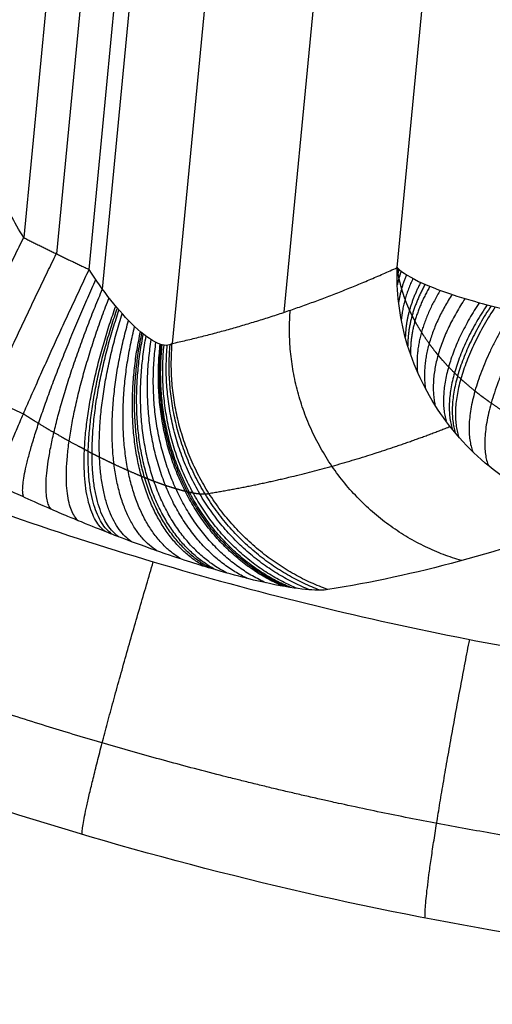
# Model space of a CAD drawing. Header units: millimetres. Extents: x -100 to 126, y -123 to 124.
# Tile 20 of 133: x 29.78 to 34.74, y -38.86 to -28.52. Entities that reach past the tile are written whole.
import ezdxf

# ---------------------------------------------------------------- set-up
doc = ezdxf.new("R2010")
doc.units = ezdxf.units.MM
doc.layers.add('Window garden_table', color=18, linetype='Continuous', true_color=0x000000)

msp = doc.modelspace()

# ---------------------------------------------------------------- linework, layer by layer
at = {"layer": 'Window garden_table'}
for p, q in [((37.382, 30.629, 68.384), (31.38, -31.924, 68.384)), ((30.651, -31.353, 69.161), (36.558, 30.207, 69.161)), ((38.472, 30.084, 62.923), (32.553, -31.597, 62.923)), ((30.51, -31.147, 69.18), (36.38, 30.032, 69.18)), ((36.012, 29.935, 69.194), (30.167, -30.983, 69.194)), ((35.643, 29.834, 69.208), (29.824, -30.813, 69.208)), ((33.74, -31.127, 57.461), (39.548, 29.397, 57.461))]:
    msp.add_line(p, q, dxfattribs=at)
at = {"layer": 'Window garden_table', "extrusion": (-0.19789, 0.018988, -0.98004)}
for centre, radius in [((-2.639, -28.899, -190.98), 58.073), ((-2.639, -28.899, -178.453), 56.119), ((-2.639, -28.899, -193.48), 55.573), ((-2.639, -28.899, -163.48), 52.246)]:
    msp.add_circle(centre, radius, dxfattribs=at)
at = {"layer": 'Window garden_table', "extrusion": (0.19789, -0.018988, 0.98004)}
msp.add_circle((2.639, -28.899, 160.956), 53.322, dxfattribs=at)
at = {"layer": 'Window garden_table', "extrusion": (0.097589, 0.173198, -0.98004)}
for centre, radius in [((-0.514, -28.347, -190.868), 58.073), ((-0.514, -28.347, -178.341), 56.119), ((-0.514, -28.347, -163.368), 52.246), ((-0.514, -28.347, -193.368), 55.573)]:
    msp.add_circle(centre, radius, dxfattribs=at)
at = {"layer": 'Window garden_table', "extrusion": (-0.097589, -0.173198, 0.98004)}
msp.add_circle((0.514, -28.347, 160.844), 53.322, dxfattribs=at)
at = {"layer": 'Window garden_table', "extrusion": (-0.214224, 0.001071, -0.976784)}
for centre, radius in [((0.134, -25.736, -167.417), 55.621), ((0.134, -25.736, -167.072), 55.275), ((0.134, -25.736, -167.762), 55.275), ((0.134, -25.736, -167.417), 54.93)]:
    msp.add_arc(centre, radius, 91.7422, 88.6637, dxfattribs=at)
at = {"layer": 'Window garden_table', "extrusion": (0.102725, 0.187991, -0.976784)}
for centre, radius in [((-0.532, -25.465, -164.286), 55.621), ((-0.532, -25.465, -163.941), 55.275), ((-0.532, -25.465, -164.632), 55.275), ((-0.532, -25.465, -164.286), 54.93)]:
    msp.add_arc(centre, radius, 91.7422, 88.6637, dxfattribs=at)
at = {"layer": 'Window garden_table', "extrusion": (0.19789, -0.018988, 0.98004)}
for centre, radius in [((2.639, -28.899, 160.643), 53.297), ((2.639, -28.899, 162.399), 52.707), ((2.639, -28.899, 191.371), 53.103)]:
    msp.add_arc(centre, radius, 90, 270, dxfattribs=at)
at = {"layer": 'Window garden_table', "extrusion": (-0.19789, 0.018988, -0.98004)}
for centre, radius in [((-2.639, -28.899, -166.317), 54.196), ((-2.639, -28.899, -164.83), 53.093), ((-2.639, -28.899, -190.589), 58.042)]:
    msp.add_arc(centre, radius, 270, 90, dxfattribs=at)
at = {"layer": 'Window garden_table', "extrusion": (0.097589, 0.173198, -0.98004)}
for centre, radius in [((-0.514, -28.347, -166.205), 54.196), ((-0.514, -28.347, -190.477), 58.042)]:
    msp.add_arc(centre, radius, 90, 270, dxfattribs=at)
at = {"layer": 'Window garden_table', "extrusion": (-0.097589, -0.173198, 0.98004)}
msp.add_arc((0.514, -28.347, 162.287), 52.707, 270, 90, dxfattribs=at)
at = {"layer": 'Window garden_table'}
for points, weights, knots in [([(77.595, -4.794, 49.518), (77.708, -3.616, 49.518), (77.762, -2.432, 49.521), (77.755, -0.065, 49.531), (77.693, 1.119, 49.539), (77.451, 3.474, 49.559), (77.272, 4.647, 49.571), (76.8, 6.969, 49.601), (76.506, 8.119, 49.618), (75.806, 10.385, 49.657), (75.401, 11.501, 49.679), (74.481, 13.689, 49.728), (73.966, 14.762, 49.754), (72.835, 16.852, 49.811), (72.217, 17.87, 49.842), (70.885, 19.841, 49.907), (70.169, 20.795, 49.942), (68.648, 22.63, 50.015), (67.842, 23.511, 50.053), (66.147, 25.19, 50.133), (65.258, 25.989, 50.174), (63.404, 27.498, 50.26), (62.44, 28.208, 50.304), (60.446, 29.531, 50.396), (59.417, 30.144, 50.443), (57.301, 31.269, 50.538), (56.215, 31.78, 50.587), (53.998, 32.695, 50.686), (52.867, 33.099, 50.737), (50.57, 33.796, 50.839), (49.404, 34.089, 50.89), (47.048, 34.561, 50.994), (45.858, 34.74, 51.046), (43.466, 34.981, 51.151), (42.264, 35.044, 51.203), (39.859, 35.053, 51.307), (38.657, 34.998, 51.359), (36.262, 34.774, 51.462), (35.07, 34.603, 51.513), (32.708, 34.147, 51.613), (31.538, 33.862, 51.663), (29.233, 33.178, 51.76), (28.097, 32.78, 51.808), (25.869, 31.876, 51.901), (24.778, 31.369, 51.946), (22.651, 30.252, 52.034), (21.615, 29.641, 52.076), (19.608, 28.321, 52.158), (18.638, 27.612, 52.198), (16.772, 26.103, 52.273), (15.877, 25.303, 52.308), (14.17, 23.618, 52.376), (13.358, 22.734, 52.407), (11.827, 20.89, 52.467), (11.107, 19.931, 52.494), (10.102, 18.442, 52.532), (9.779, 17.938, 52.544), (9.159, 16.914, 52.566), (8.862, 16.394, 52.577), (8.294, 15.34, 52.598), (8.023, 14.807, 52.607), (7.508, 13.726, 52.625), (7.264, 13.18, 52.634), (6.803, 12.076, 52.649), (6.587, 11.518, 52.656), (6.182, 10.392, 52.669), (5.994, 9.825, 52.675), (5.646, 8.68, 52.685), (5.486, 8.104, 52.69), (5.195, 6.944, 52.698), (5.065, 6.36, 52.701), (4.832, 5.187, 52.706), (4.731, 4.598, 52.708), (4.557, 3.415, 52.711), (4.485, 2.822, 52.712), (4.371, 1.631, 52.712), (4.329, 1.035, 52.711), (4.274, -0.16, 52.708), (4.262, -0.757, 52.706), (4.267, -1.953, 52.701), (4.284, -2.551, 52.698), (4.349, -3.745, 52.69), (4.396, -4.341, 52.685), (4.52, -5.531, 52.675), (4.597, -6.124, 52.669), (4.781, -7.306, 52.656), (4.887, -7.895, 52.649), (5.129, -9.066, 52.634), (5.265, -9.649, 52.625), (5.565, -10.808, 52.607), (5.729, -11.383, 52.598), (6.087, -12.526, 52.577), (6.28, -13.092, 52.566), (6.694, -14.216, 52.544), (6.915, -14.772, 52.532), (7.619, -16.425, 52.494), (8.143, -17.504, 52.467), (9.295, -19.605, 52.407), (9.924, -20.627, 52.376), (11.28, -22.606, 52.308), (12.007, -23.562, 52.273), (13.552, -25.398, 52.198), (14.369, -26.279, 52.158), (16.088, -27.956, 52.076), (16.989, -28.753, 52.034), (18.865, -30.254, 51.946), (19.84, -30.959, 51.901), (21.855, -32.271, 51.808), (22.895, -32.877, 51.76), (25.028, -33.987, 51.663), (26.122, -34.489, 51.613), (28.354, -35.386, 51.513), (29.492, -35.78, 51.462), (31.8, -36.456, 51.359), (32.971, -36.738, 51.307), (35.333, -37.187, 51.203), (36.526, -37.354, 51.151), (38.92, -37.572, 51.046), (40.122, -37.622, 50.994), (42.524, -37.607, 50.89), (43.725, -37.542, 50.839), (46.113, -37.294, 50.737), (47.3, -37.113, 50.686), (49.651, -36.635, 50.587), (50.814, -36.34, 50.538), (53.105, -35.638, 50.443), (54.232, -35.232, 50.396), (56.441, -34.312, 50.304), (57.523, -33.798, 50.26), (59.629, -32.67, 50.174), (60.654, -32.054, 50.133), (62.638, -30.728, 50.053), (63.597, -30.016, 50.015), (65.439, -28.505, 49.942), (66.322, -27.704, 49.907), (68.006, -26.022, 49.842), (68.806, -25.14, 49.811), (70.314, -23.303, 49.754), (71.023, -22.348, 49.728), (72.342, -20.375, 49.679), (72.953, -19.356, 49.657), (74.07, -17.264, 49.618), (74.577, -16.191, 49.601), (75.483, -14.001, 49.571), (75.882, -12.884, 49.559), (76.566, -10.617, 49.539), (76.853, -9.467, 49.531), (77.31, -7.145, 49.521), (77.482, -5.972, 49.518), (77.595, -4.794, 49.518)], [0.905089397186, 0.905089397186, 0.905052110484, 0.904903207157, 0.904791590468, 0.904494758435, 0.904309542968, 0.903866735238, 0.903609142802, 0.903023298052, 0.902695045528, 0.90197009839, 0.901573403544, 0.900714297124, 0.900251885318, 0.89926458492, 0.898739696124, 0.897631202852, 0.897047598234, 0.89582596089, 0.895187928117, 0.893862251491, 0.893174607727, 0.891755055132, 0.891023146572, 0.889520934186, 0.888750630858, 0.887178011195, 0.886375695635, 0.884745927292, 0.883918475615, 0.882245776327, 0.881400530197, 0.879700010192, 0.878844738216, 0.877132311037, 0.876275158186, 0.874567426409, 0.873716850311, 0.872030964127, 0.87119565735, 0.869549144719, 0.868737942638, 0.867148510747, 0.866370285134, 0.864855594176, 0.864119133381, 0.862696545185, 0.862010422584, 0.860696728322, 0.860069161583, 0.858880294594, 0.858318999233, 0.857269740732, 0.856781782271, 0.856109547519, 0.855895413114, 0.855487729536, 0.855294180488, 0.854928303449, 0.854755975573, 0.85443311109, 0.854282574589, 0.854003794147, 0.8538755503, 0.853641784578, 0.853536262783, 0.853348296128, 0.853265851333, 0.853124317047, 0.853065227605, 0.852970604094, 0.852935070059, 0.852887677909, 0.85287581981, 0.85287581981, 0.852887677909, 0.852935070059, 0.852970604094, 0.853065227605, 0.853124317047, 0.853265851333, 0.853348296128, 0.853536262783, 0.853641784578, 0.8538755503, 0.854003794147, 0.854282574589, 0.85443311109, 0.854755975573, 0.854928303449, 0.855294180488, 0.855487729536, 0.855895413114, 0.856109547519, 0.856781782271, 0.857269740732, 0.858318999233, 0.858880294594, 0.860069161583, 0.860696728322, 0.862010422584, 0.862696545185, 0.864119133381, 0.864855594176, 0.866370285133, 0.867148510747, 0.868737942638, 0.869549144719, 0.87119565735, 0.872030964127, 0.873716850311, 0.874567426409, 0.876275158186, 0.877132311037, 0.878844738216, 0.879700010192, 0.881400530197, 0.882245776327, 0.883918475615, 0.884745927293, 0.886375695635, 0.887178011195, 0.888750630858, 0.889520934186, 0.891023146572, 0.891755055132, 0.893174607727, 0.893862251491, 0.895187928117, 0.89582596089, 0.897047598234, 0.897631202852, 0.898739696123, 0.89926458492, 0.900251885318, 0.900714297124, 0.901573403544, 0.90197009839, 0.902695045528, 0.903023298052, 0.903609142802, 0.903866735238, 0.904309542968, 0.904494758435, 0.904791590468, 0.904903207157, 0.905052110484, 0.905089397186, 0.905089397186], [0, 0, 0, 0, 0.098175, 0.098175, 0.19635, 0.19635, 0.294524, 0.294524, 0.392699, 0.392699, 0.490874, 0.490874, 0.589049, 0.589049, 0.687223, 0.687223, 0.785398, 0.785398, 0.883573, 0.883573, 0.981748, 0.981748, 1.079922, 1.079922, 1.178097, 1.178097, 1.276272, 1.276272, 1.374447, 1.374447, 1.472622, 1.472622, 1.570796, 1.570796, 1.668971, 1.668971, 1.767146, 1.767146, 1.865321, 1.865321, 1.963495, 1.963495, 2.06167, 2.06167, 2.159845, 2.159845, 2.25802, 2.25802, 2.356194, 2.356194, 2.454369, 2.454369, 2.552544, 2.552544, 2.650719, 2.650719, 2.699806, 2.699806, 2.748894, 2.748894, 2.797981, 2.797981, 2.847068, 2.847068, 2.896156, 2.896156, 2.945243, 2.945243, 2.99433, 2.99433, 3.043418, 3.043418, 3.092505, 3.092505, 3.141593, 3.141593, 3.19068, 3.19068, 3.239767, 3.239767, 3.288855, 3.288855, 3.337942, 3.337942, 3.38703, 3.38703, 3.436117, 3.436117, 3.485204, 3.485204, 3.534292, 3.534292, 3.583379, 3.583379, 3.632467, 3.632467, 3.730641, 3.730641, 3.828816, 3.828816, 3.926991, 3.926991, 4.025166, 4.025166, 4.12334, 4.12334, 4.221515, 4.221515, 4.31969, 4.31969, 4.417865, 4.417865, 4.516039, 4.516039, 4.614214, 4.614214, 4.712389, 4.712389, 4.810564, 4.810564, 4.908739, 4.908739, 5.006913, 5.006913, 5.105088, 5.105088, 5.203263, 5.203263, 5.301438, 5.301438, 5.399612, 5.399612, 5.497787, 5.497787, 5.595962, 5.595962, 5.694137, 5.694137, 5.792311, 5.792311, 5.890486, 5.890486, 5.988661, 5.988661, 6.086836, 6.086836, 6.185011, 6.185011, 6.283185, 6.283185, 6.283185, 6.283185]), ([(35.667, -33.01, 55.952), (35.571, -32.979, 55.956), (35.479, -32.946, 55.965), (35.348, -32.893, 55.983), (35.306, -32.874, 55.991), (35.223, -32.837, 56.006), (35.183, -32.818, 56.015), (35.066, -32.759, 56.044), (34.992, -32.719, 56.066), (34.904, -32.667, 56.097), (34.887, -32.656, 56.103), (34.853, -32.635, 56.116), (34.837, -32.625, 56.123), (34.788, -32.593, 56.143), (34.756, -32.572, 56.157), (34.665, -32.509, 56.199), (34.608, -32.466, 56.229), (34.503, -32.381, 56.291), (34.453, -32.339, 56.324), (34.396, -32.285, 56.365), (34.384, -32.275, 56.374), (34.362, -32.254, 56.39), (34.351, -32.243, 56.399), (34.319, -32.211, 56.424), (34.299, -32.19, 56.441), (34.239, -32.128, 56.493), (34.203, -32.087, 56.528), (34.135, -32.005, 56.598), (34.104, -31.965, 56.634), (34.046, -31.885, 56.705), (34.02, -31.845, 56.741), (33.97, -31.766, 56.814), (33.947, -31.727, 56.851), (33.916, -31.669, 56.907), (33.906, -31.649, 56.926), (33.887, -31.611, 56.963), (33.878, -31.592, 56.982), (33.852, -31.534, 57.038), (33.837, -31.497, 57.076), (33.809, -31.422, 57.151), (33.797, -31.384, 57.189), (33.776, -31.31, 57.266), (33.767, -31.273, 57.304), (33.755, -31.218, 57.363), (33.751, -31.2, 57.382), (33.747, -31.172, 57.412), (33.745, -31.163, 57.421), (33.743, -31.149, 57.436), (33.743, -31.145, 57.441), (33.742, -31.139, 57.447), (33.742, -31.138, 57.449), (33.741, -31.136, 57.451), (33.741, -31.135, 57.452), (33.741, -31.131, 57.456), (33.74, -31.129, 57.458), (33.74, -31.127, 57.461)], [0.882480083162, 0.884708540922, 0.887283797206, 0.891535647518, 0.893017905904, 0.896092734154, 0.897685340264, 0.90260155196, 0.906063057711, 0.910539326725, 0.911442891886, 0.913259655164, 0.914170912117, 0.916910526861, 0.918744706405, 0.924250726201, 0.927925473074, 0.935196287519, 0.938792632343, 0.943195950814, 0.944072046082, 0.945814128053, 0.946680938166, 0.949255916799, 0.950940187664, 0.955889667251, 0.959051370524, 0.965072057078, 0.967931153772, 0.973325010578, 0.975859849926, 0.980585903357, 0.982777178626, 0.985792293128, 0.986752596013, 0.988570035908, 0.989428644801, 0.991854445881, 0.99327168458, 0.995706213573, 0.996723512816, 0.998355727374, 0.998970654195, 0.999587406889, 0.999742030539, 0.999896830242, 0.999935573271, 0.99997430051, 0.999983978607, 0.999992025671, 0.999993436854, 0.999995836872, 0.999996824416, 0.999999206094, 1, 1], [0, 0, 0, 0, 0.230954, 0.230954, 0.34643, 0.34643, 0.461907, 0.461907, 0.692861, 0.692861, 0.750599, 0.750599, 0.808338, 0.808338, 0.923815, 0.923815, 1.154768, 1.154768, 1.385722, 1.385722, 1.44346, 1.44346, 1.501199, 1.501199, 1.616675, 1.616675, 1.847629, 1.847629, 2.078583, 2.078583, 2.309536, 2.309536, 2.54049, 2.54049, 2.655967, 2.655967, 2.771444, 2.771444, 3.002397, 3.002397, 3.233351, 3.233351, 3.464304, 3.464304, 3.579781, 3.579781, 3.63752, 3.63752, 3.666389, 3.666389, 3.673606, 3.673606, 3.680823, 3.680823, 3.695258, 3.695258, 3.695258, 3.695258]), ([(29.821, -32.663, 69.844), (29.874, -32.697, 69.849), (29.927, -32.73, 69.852), (30.034, -32.795, 69.852), (30.087, -32.827, 69.85), (30.194, -32.889, 69.841), (30.247, -32.919, 69.834), (30.354, -32.978, 69.815), (30.408, -33.007, 69.803), (30.474, -33.042, 69.784), (30.488, -33.049, 69.78), (30.514, -33.063, 69.772), (30.527, -33.07, 69.768), (30.567, -33.09, 69.755), (30.593, -33.104, 69.746), (30.671, -33.142, 69.717), (30.721, -33.167, 69.695), (30.821, -33.214, 69.647), (30.87, -33.236, 69.62), (30.965, -33.278, 69.563), (31.012, -33.298, 69.531), (31.069, -33.322, 69.489), (31.08, -33.326, 69.481), (31.103, -33.335, 69.464), (31.114, -33.34, 69.455), (31.147, -33.353, 69.428), (31.168, -33.361, 69.41), (31.232, -33.385, 69.353), (31.272, -33.4, 69.314), (31.348, -33.426, 69.232), (31.385, -33.437, 69.19), (31.454, -33.458, 69.101), (31.486, -33.467, 69.055), (31.524, -33.476, 68.995), (31.532, -33.478, 68.983), (31.546, -33.481, 68.959), (31.553, -33.483, 68.947), (31.575, -33.487, 68.91), (31.588, -33.49, 68.886), (31.626, -33.497, 68.811), (31.65, -33.5, 68.761), (31.691, -33.504, 68.658), (31.709, -33.505, 68.606), (31.741, -33.503, 68.5), (31.755, -33.501, 68.447), (31.766, -33.498, 68.393)], [0.871457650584, 0.873048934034, 0.874568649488, 0.87746954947, 0.878850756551, 0.881477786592, 0.882723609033, 0.885081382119, 0.886193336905, 0.887499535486, 0.887756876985, 0.888261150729, 0.888508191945, 0.889234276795, 0.889698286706, 0.8910319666, 0.89184335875, 0.893318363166, 0.893981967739, 0.895166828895, 0.895688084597, 0.896252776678, 0.896361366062, 0.896569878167, 0.896669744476, 0.896954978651, 0.897126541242, 0.897588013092, 0.89782479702, 0.898167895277, 0.898274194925, 0.898364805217, 0.898349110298, 0.898257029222, 0.898234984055, 0.898183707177, 0.898154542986, 0.898056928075, 0.897978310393, 0.897704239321, 0.897470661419, 0.896912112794, 0.896587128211, 0.895853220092, 0.895444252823, 0.894995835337], [0, 0, 0, 0, 0.311507, 0.311507, 0.623013, 0.623013, 0.93452, 0.93452, 1.246027, 1.246027, 1.323904, 1.323904, 1.40178, 1.40178, 1.557534, 1.557534, 1.86904, 1.86904, 2.180547, 2.180547, 2.492054, 2.492054, 2.569931, 2.569931, 2.647807, 2.647807, 2.803561, 2.803561, 3.115067, 3.115067, 3.426574, 3.426574, 3.738081, 3.738081, 3.815958, 3.815958, 3.893834, 3.893834, 4.049588, 4.049588, 4.361094, 4.361094, 4.672601, 4.672601, 4.984108, 4.984108, 4.984108, 4.984108]), ([(31.766, -33.498, 68.393), (32.197, -33.427, 66.441), (32.628, -33.332, 64.507), (33.471, -33.096, 60.745), (33.885, -32.957, 58.915), (34.295, -32.796, 57.111)], [0.894995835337, 0.891775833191, 0.888449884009, 0.881709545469, 0.878303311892, 0.874793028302], [1.749035, 1.749035, 1.749035, 1.749035, 1.8181486, 1.8181486, 1.884636, 1.884636, 1.884636, 1.884636])]:
    msp.add_rational_spline(points, weights, degree=3, knots=knots, dxfattribs=at)
for points, knots in [([(78.738, -4.904, 50.967), (78.681, -5.502, 50.967), (78.612, -6.07, 50.967), (78.448, -7.209, 50.97), (78.357, -7.747, 50.972), (78.064, -9.29, 50.98), (77.847, -10.205, 50.986), (77.399, -11.859, 51.001), (77.169, -12.598, 51.009), (76.708, -13.954, 51.026), (76.475, -14.575, 51.035), (75.779, -16.31, 51.062), (75.313, -17.308, 51.081), (74.388, -19.118, 51.119), (73.928, -19.929, 51.138), (73.011, -21.429, 51.178), (72.555, -22.117, 51.198), (71.647, -23.401, 51.238), (71.195, -23.997, 51.258), (69.845, -25.681, 51.319), (68.951, -26.665, 51.36), (67.177, -28.446, 51.441), (66.295, -29.243, 51.483), (64.54, -30.695, 51.565), (63.667, -31.352, 51.607), (61.929, -32.551, 51.69), (61.064, -33.094, 51.731), (59.342, -34.087, 51.815), (58.484, -34.536, 51.856), (55.918, -35.762, 51.982), (54.219, -36.417, 52.066), (50.843, -37.464, 52.234), (49.166, -37.856, 52.318), (45.834, -38.41, 52.486), (44.179, -38.572, 52.571), (40.889, -38.682, 52.739), (39.253, -38.63, 52.824), (36, -38.319, 52.993), (34.382, -38.059, 53.078), (31.168, -37.324, 53.247), (29.571, -36.85, 53.332), (26.399, -35.67, 53.502), (24.823, -34.964, 53.587), (21.7, -33.288, 53.757), (20.152, -32.318, 53.842), (17.86, -30.619, 53.969), (17.102, -30.013, 54.012), (15.597, -28.705, 54.096), (14.849, -28.004, 54.139), (13.369, -26.489, 54.223), (12.635, -25.675, 54.265), (11.187, -23.906, 54.349), (10.471, -22.952, 54.391), (9.064, -20.851, 54.475), (8.373, -19.706, 54.517), (7.366, -17.78, 54.579), (7.035, -17.103, 54.599), (6.388, -15.657, 54.64), (6.072, -14.889, 54.66), (5.459, -13.228, 54.701), (5.162, -12.336, 54.72), (4.603, -10.367, 54.759), (4.339, -9.291, 54.779), (3.992, -7.442, 54.806), (3.884, -6.785, 54.815), (3.697, -5.364, 54.832), (3.616, -4.596, 54.84), (3.5, -2.905, 54.854), (3.466, -1.973, 54.861), (3.477, -0.446, 54.868), (3.491, 0.084, 54.87), (3.547, 1.187, 54.872), (3.587, 1.735, 54.873), (3.642, 2.306, 54.873)], [0, 0, 0, 0, 0.0004637, 0.0004637, 0.0009275, 0.0009275, 0.001855, 0.001855, 0.0027825, 0.0027825, 0.00371, 0.00371, 0.005565, 0.005565, 0.00742, 0.00742, 0.009275, 0.009275, 0.0111299, 0.0111299, 0.0148399, 0.0148399, 0.0185499, 0.0185499, 0.0222599, 0.0222599, 0.0259699, 0.0259699, 0.0296799, 0.0296799, 0.0371047, 0.0371047, 0.0445295, 0.0445295, 0.0519403, 0.0519403, 0.0593512, 0.0593512, 0.0667677, 0.0667677, 0.0741842, 0.0741842, 0.0816112, 0.0816112, 0.0890383, 0.0890383, 0.0927439, 0.0927439, 0.0964496, 0.0964496, 0.1001553, 0.1001553, 0.1038609, 0.1038609, 0.1075735, 0.1075735, 0.1094297, 0.1094297, 0.111286, 0.111286, 0.1131423, 0.1131423, 0.1149985, 0.1149985, 0.1159267, 0.1159267, 0.1168548, 0.1168548, 0.1177829, 0.1177829, 0.118247, 0.118247, 0.1187111, 0.1187111, 0.1187111, 0.1187111]), ([(29.824, -30.813, 69.208), (29.728, -30.654, 69.212), (29.639, -30.49, 69.198), (29.474, -30.161, 69.143), (29.398, -29.996, 69.101), (29.266, -29.691, 68.996), (29.196, -29.519, 68.924), (29.077, -29.195, 68.735), (29.027, -29.044, 68.617), (29, -28.939, 68.488)], [0, 0, 0, 0, 0.00059578, 0.00059578, 0.001192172, 0.001192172, 0.001714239, 0.001714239, 0.002231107, 0.002231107, 0.002231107, 0.002231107]), ([(31.38, -31.924, 68.384), (31.317, -31.982, 68.656), (31.165, -31.914, 68.867), (30.904, -31.668, 69.064), (30.819, -31.572, 69.108), (30.656, -31.365, 69.164), (30.579, -31.254, 69.177), (30.51, -31.147, 69.18)], [0, 0, 0, 0, 0.000824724, 0.000824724, 0.001204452, 0.001204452, 0.001586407, 0.001586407, 0.001586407, 0.001586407]), ([(35.507, -33.665, 57.146), (35.261, -33.579, 57.113), (35.014, -33.45, 57.092), (34.561, -33.109, 57.084), (34.357, -32.896, 57.097), (34.031, -32.42, 57.157), (33.91, -32.158, 57.204), (33.76, -31.633, 57.32), (33.732, -31.371, 57.389), (33.74, -31.127, 57.461)], [0, 0, 0, 0, 0.000832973, 0.000832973, 0.001666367, 0.001666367, 0.002499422, 0.002499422, 0.003332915, 0.003332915, 0.003332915, 0.003332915]), ([(33.74, -31.127, 57.461), (33.839, -31.231, 56.939), (34.107, -31.353, 56.451), (34.715, -31.529, 55.907), (34.95, -31.586, 55.758), (35.469, -31.692, 55.546), (35.749, -31.74, 55.483), (36.038, -31.78, 55.472)], [-0.003332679, -0.003332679, -0.003332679, -0.003332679, -0.001667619, -0.001667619, -0.000834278, -0.000834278, 0, 0, 0, 0]), ([(33.013, -34.508, 68.611), (32.966, -34.516, 68.806), (32.902, -34.517, 69.004), (32.723, -34.503, 69.41), (32.61, -34.487, 69.619), (32.383, -34.442, 69.943), (32.297, -34.423, 70.053), (32.097, -34.374, 70.28), (31.983, -34.343, 70.396), (31.773, -34.282, 70.578), (31.696, -34.259, 70.64), (31.522, -34.204, 70.769), (31.425, -34.172, 70.835), (31.25, -34.112, 70.941), (31.186, -34.089, 70.977), (31.041, -34.037, 71.054), (30.96, -34.008, 71.093), (30.809, -33.95, 71.16), (30.754, -33.929, 71.183), (30.62, -33.876, 71.233), (30.549, -33.848, 71.26), (30.398, -33.786, 71.305), (30.365, -33.772, 71.315), (30.279, -33.736, 71.338), (30.222, -33.712, 71.353), (29.972, -33.604, 71.407), (29.88, -33.562, 71.418), (29.683, -33.473, 71.443), (29.608, -33.438, 71.448), (29.536, -33.404, 71.451)], [-0.004963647, -0.004963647, -0.004963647, -0.004963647, -0.003723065, -0.003723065, -0.00248211, -0.00248211, -0.001861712, -0.001861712, -0.001241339, -0.001241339, -0.00093112, -0.00093112, -0.000620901, -0.000620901, -0.000465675, -0.000465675, -0.00031045, -0.00031045, -0.000232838, -0.000232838, -0.000155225, -0.000155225, -0.000135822, -0.000135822, -0.000116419, -0.000116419, -0.000077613, -0.000077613, 0, 0, 0, 0])]:
    msp.add_open_spline(points, degree=3, knots=knots, dxfattribs=at)
at = {"layer": 'Window garden_table', "extrusion": (0.03897, -0.003739, 0.999233)}
msp.add_rational_spline([(6.508, 2.027, 51.746), (3.224, -32.198, 51.746), (37.882, -35.523, 50.382), (72.539, -38.849, 49.018), (75.823, -4.624, 49.018)], [1, 0.707106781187, 1, 0.707106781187, 1], degree=2, knots=[108.739017, 108.739017, 108.739017, 163.108526, 163.108526, 217.478034, 217.478034, 217.478034], dxfattribs=at)
at = {"layer": 'Window garden_table', "extrusion": (0.893532, -0.447512, -0.036522)}
msp.add_rational_spline([(28.799, -33.046, 71.49), (28.813, -32.835, 69.24), (29.824, -30.813, 69.208)], [1, 0.741743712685, 1], degree=2, dxfattribs=at)
at = {"layer": 'Window garden_table', "extrusion": (-0.03897, 0.003739, -0.999233)}
msp.add_rational_spline([(29.824, -30.813, 69.208), (30.165, -30.984, 69.194), (30.51, -31.147, 69.18)], [0.890917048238, 0.893073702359, 0.895354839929], degree=2, dxfattribs=at)
at = {"layer": 'Window garden_table', "extrusion": (0.898585, -0.437264, -0.036681)}
msp.add_rational_spline([(29.166, -33.227, 71.471), (29.18, -33.012, 69.225), (30.166, -30.982, 69.194)], [1, 0.742328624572, 1], degree=2, dxfattribs=at)
at = {"layer": 'Window garden_table', "extrusion": (0.90352, -0.42696, -0.036835)}
msp.add_rational_spline([(29.536, -33.404, 71.451), (29.549, -33.184, 69.21), (30.51, -31.147, 69.18)], [1, 0.742915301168, 1], degree=2, dxfattribs=at)
at = {"layer": 'Window garden_table', "extrusion": (0.974547, -0.093511, 0.203751)}
msp.add_rational_spline([(31.38, -31.924, 68.384), (32.566, -31.662, 62.833), (33.74, -31.127, 57.461)], [0.937315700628, 0.918290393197, 0.90358638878], degree=2, dxfattribs=at)
at = {"layer": 'Window garden_table', "extrusion": (-0.094862, 0.676696, 0.730126)}
msp.add_rational_spline([(33.745, -31.131, 57.438), (33.742, -31.14, 57.446), (33.739, -31.149, 57.454)], [1, 0.999980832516, 1], degree=2, dxfattribs=at)
at = {"layer": 'Window garden_table', "extrusion": (-0.101691, 0.677295, 0.72865)}
msp.add_rational_spline([(33.749, -31.136, 57.415), (33.744, -31.154, 57.431), (33.739, -31.172, 57.447)], [1, 0.999922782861, 1], degree=2, dxfattribs=at)
at = {"layer": 'Window garden_table', "extrusion": (-0.115324, 0.678391, 0.725593)}
msp.add_rational_spline([(33.759, -31.145, 57.369), (33.748, -31.181, 57.402), (33.739, -31.218, 57.434)], [1, 0.999690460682, 1], degree=2, dxfattribs=at)
at = {"layer": 'Window garden_table', "extrusion": (-0.09146, 0.676386, 0.730847)}
msp.add_rational_spline([(33.742, -31.129, 57.449), (33.741, -31.133, 57.453), (33.74, -31.138, 57.457)], [1, 0.999995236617, 1], degree=2, dxfattribs=at)
at = {"layer": 'Window garden_table', "extrusion": (-0.093153, 0.676541, 0.73049)}
msp.add_rational_spline([(33.743, -31.13, 57.444), (33.741, -31.137, 57.45), (33.74, -31.144, 57.456)], [1, 0.999989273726, 1], degree=2, dxfattribs=at)
at = {"layer": 'Window garden_table', "extrusion": (-0.142504, 0.680185, 0.719056)}
msp.add_rational_spline([(33.782, -31.164, 57.279), (33.756, -31.236, 57.343), (33.741, -31.309, 57.408)], [1, 0.998763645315, 1], degree=2, dxfattribs=at)
at = {"layer": 'Window garden_table', "extrusion": (-0.196699, 0.682173, 0.704237)}
msp.add_rational_spline([(33.837, -31.203, 57.101), (33.777, -31.347, 57.225), (33.755, -31.492, 57.359)], [1, 0.995079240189, 1], degree=2, dxfattribs=at)
at = {"layer": 'Window garden_table', "extrusion": (-0.905061, 0.410118, 0.11255)}
msp.add_rational_spline([(29.825, -33.537, 71.425), (29.685, -33.251, 69.257), (30.58, -31.253, 69.174)], [1, 0.752038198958, 1], degree=2, dxfattribs=at)
at = {"layer": 'Window garden_table', "extrusion": (-0.250997, 0.68199, 0.686943)}
msp.add_rational_spline([(33.905, -31.242, 56.928), (33.802, -31.459, 57.106), (33.783, -31.675, 57.313)], [1, 0.988977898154, 1], degree=2, dxfattribs=at)
at = {"layer": 'Window garden_table', "extrusion": (-0.305778, 0.679508, 0.666909)}
msp.add_rational_spline([(33.987, -31.283, 56.759), (33.832, -31.575, 56.986), (33.825, -31.858, 57.271)], [1, 0.980474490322, 1], degree=2, dxfattribs=at)
at = {"layer": 'Window garden_table', "extrusion": (-0.333469, 0.677339, 0.655752)}
msp.add_rational_spline([(34.033, -31.303, 56.676), (33.85, -31.634, 56.925), (33.851, -31.949, 57.251)], [1, 0.975322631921, 1], degree=2, dxfattribs=at)
at = {"layer": 'Window garden_table', "extrusion": (-0.901065, 0.390558, 0.188536)}
msp.add_rational_spline([(30.111, -33.664, 71.377), (29.825, -33.317, 69.289), (30.65, -31.352, 69.161)], [1, 0.760328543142, 1], degree=2, dxfattribs=at)
at = {"layer": 'Window garden_table', "extrusion": (-0.361401, 0.674502, 0.643767)}
msp.add_rational_spline([(34.083, -31.324, 56.595), (33.869, -31.695, 56.863), (33.881, -32.04, 57.231)], [1, 0.969574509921, 1], degree=2, dxfattribs=at)
at = {"layer": 'Window garden_table', "extrusion": (-0.417556, 0.666734, 0.617344)}
msp.add_rational_spline([(34.192, -31.366, 56.437), (33.914, -31.819, 56.738), (33.952, -32.22, 57.196)], [1, 0.956445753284, 1], degree=2, dxfattribs=at)
at = {"layer": 'Window garden_table', "extrusion": (-0.474234, 0.655891, 0.58729)}
msp.add_rational_spline([(34.315, -31.409, 56.287), (33.968, -31.948, 56.609), (34.036, -32.397, 57.165)], [1, 0.94125616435, 1], degree=2, dxfattribs=at)
at = {"layer": 'Window garden_table', "extrusion": (-0.891195, 0.3683, 0.264813)}
msp.add_rational_spline([(30.395, -33.785, 71.306), (29.966, -33.384, 69.304), (30.719, -31.445, 69.142)], [1, 0.767804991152, 1], degree=2, dxfattribs=at)
at = {"layer": 'Window garden_table', "extrusion": (-0.531688, 0.641495, 0.552985)}
msp.add_rational_spline([(34.451, -31.452, 56.145), (34.034, -32.084, 56.478), (34.136, -32.569, 57.139)], [1, 0.924123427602, 1], degree=2, dxfattribs=at)
at = {"layer": 'Window garden_table', "extrusion": (-0.590106, 0.622876, 0.513615)}
msp.add_rational_spline([(34.602, -31.495, 56.012), (34.115, -32.228, 56.341), (34.252, -32.738, 57.117)], [1, 0.905180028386, 1], degree=2, dxfattribs=at)
at = {"layer": 'Window garden_table', "extrusion": (-0.61971, 0.611706, 0.491707)}
msp.add_rational_spline([(34.683, -31.517, 55.949), (34.163, -32.303, 56.272), (34.316, -32.821, 57.109)], [1, 0.895078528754, 1], degree=2, dxfattribs=at)
at = {"layer": 'Window garden_table', "extrusion": (-0.634595, 0.605602, 0.480141)}
msp.add_rational_spline([(34.725, -31.528, 55.919), (34.189, -32.342, 56.236), (34.349, -32.862, 57.105)], [1, 0.889886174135, 1], degree=2, dxfattribs=at)
at = {"layer": 'Window garden_table', "extrusion": (-0.874997, 0.343328, 0.341331)}
msp.add_rational_spline([(30.678, -33.899, 71.211), (30.109, -33.449, 69.302), (30.789, -31.532, 69.116)], [1, 0.774476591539, 1], degree=2, dxfattribs=at)
at = {"layer": 'Window garden_table', "extrusion": (-0.869895, 0.336659, 0.360476)}
msp.add_rational_spline([(30.748, -33.926, 71.184), (30.145, -33.465, 69.299), (30.806, -31.553, 69.109)], [1, 0.776018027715, 1], degree=2, dxfattribs=at)
at = {"layer": 'Window garden_table', "extrusion": (-0.864387, 0.329858, 0.379512)}
msp.add_rational_spline([(30.817, -33.953, 71.156), (30.181, -33.48, 69.295), (30.823, -31.573, 69.101)], [1, 0.777500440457, 1], degree=2, dxfattribs=at)
at = {"layer": 'Window garden_table', "extrusion": (-0.85216, 0.315895, 0.417174)}
msp.add_rational_spline([(30.954, -34.005, 71.095), (30.251, -33.511, 69.284), (30.857, -31.612, 69.084)], [1, 0.780285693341, 1], degree=2, dxfattribs=at)
at = {"layer": 'Window garden_table', "extrusion": (-0.210757, -0.072342, 0.974858)}
msp.add_rational_spline([(34.414, -34.204, 62.816), (32.459, -33.632, 62.436), (32.618, -31.575, 62.623)], [1, 0.77002888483, 1], degree=2, dxfattribs=at)
at = {"layer": 'Window garden_table', "extrusion": (-0.649461, 0.599158, 0.468199)}
msp.add_rational_spline([(34.768, -31.539, 55.889), (34.216, -32.381, 56.201), (34.384, -32.903, 57.101)], [1, 0.884630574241, 1], degree=2, dxfattribs=at)
at = {"layer": 'Window garden_table', "extrusion": (-0.708535, 0.569715, 0.416417)}
msp.add_rational_spline([(34.948, -31.582, 55.778), (34.341, -32.542, 56.059), (34.532, -33.06, 57.091)], [1, 0.863121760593, 1], degree=2, dxfattribs=at)
at = {"layer": 'Window garden_table', "extrusion": (-0.766571, 0.533534, 0.357367)}
msp.add_rational_spline([(35.142, -31.625, 55.681), (34.496, -32.711, 55.918), (34.696, -33.207, 57.087)], [1, 0.841160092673, 1], degree=2, dxfattribs=at)
at = {"layer": 'Window garden_table', "extrusion": (-0.822807, 0.286582, 0.490774)}
msp.add_rational_spline([(31.221, -34.101, 70.957), (30.388, -33.57, 69.25), (30.923, -31.683, 69.046)], [1, 0.785161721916, 1], degree=2, dxfattribs=at)
at = {"layer": 'Window garden_table', "extrusion": (-0.786771, 0.255525, 0.561871)}
msp.add_rational_spline([(31.477, -34.189, 70.798), (30.519, -33.625, 69.201), (30.987, -31.746, 69.001)], [1, 0.789148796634, 1], degree=2, dxfattribs=at)
at = {"layer": 'Window garden_table', "extrusion": (-0.743808, 0.222833, 0.630155)}
msp.add_rational_spline([(31.722, -34.266, 70.618), (30.644, -33.675, 69.136), (31.048, -31.801, 68.951)], [1, 0.792279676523, 1], degree=2, dxfattribs=at)
at = {"layer": 'Window garden_table', "extrusion": (-0.731949, 0.214416, 0.646743)}
msp.add_rational_spline([(31.781, -34.284, 70.569), (30.674, -33.686, 69.118), (31.063, -31.814, 68.938)], [1, 0.792931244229, 1], degree=2, dxfattribs=at)
at = {"layer": 'Window garden_table', "extrusion": (-0.719658, 0.20592, 0.663091)}
msp.add_rational_spline([(31.84, -34.302, 70.519), (30.704, -33.698, 69.098), (31.078, -31.826, 68.924)], [1, 0.793529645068, 1], degree=2, dxfattribs=at)
at = {"layer": 'Window garden_table', "extrusion": (-0.693989, 0.188849, 0.694777)}
msp.add_rational_spline([(31.954, -34.334, 70.417), (30.76, -33.719, 69.058), (31.107, -31.848, 68.895)], [1, 0.794560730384, 1], degree=2, dxfattribs=at)
at = {"layer": 'Window garden_table', "extrusion": (-0.638427, 0.154478, 0.754021)}
msp.add_rational_spline([(32.167, -34.391, 70.199), (30.865, -33.758, 68.967), (31.161, -31.885, 68.834)], [1, 0.795992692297, 1], degree=2, dxfattribs=at)
at = {"layer": 'Window garden_table', "extrusion": (-0.577365, 0.119914, 0.807632)}
msp.add_rational_spline([(32.362, -34.437, 69.966), (30.958, -33.79, 68.867), (31.21, -31.913, 68.768)], [1, 0.796639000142, 1], degree=2, dxfattribs=at)
at = {"layer": 'Window garden_table', "extrusion": (-0.510904, 0.085265, 0.855399)}
msp.add_rational_spline([(32.538, -34.472, 69.717), (31.039, -33.816, 68.756), (31.255, -31.932, 68.698)], [1, 0.796550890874, 1], degree=2, dxfattribs=at)
at = {"layer": 'Window garden_table', "extrusion": (-0.493449, 0.076598, 0.866395)}
msp.add_rational_spline([(32.579, -34.479, 69.652), (31.057, -33.821, 68.727), (31.266, -31.935, 68.679)], [1, 0.796418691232, 1], degree=2, dxfattribs=at)
at = {"layer": 'Window garden_table', "extrusion": (-0.475716, 0.067961, 0.876969)}
msp.add_rational_spline([(32.618, -34.486, 69.586), (31.075, -33.826, 68.698), (31.276, -31.938, 68.661)], [1, 0.796244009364, 1], degree=2, dxfattribs=at)
at = {"layer": 'Window garden_table', "extrusion": (-0.439668, 0.050886, 0.896718)}
msp.add_rational_spline([(32.693, -34.497, 69.453), (31.106, -33.835, 68.638), (31.295, -31.942, 68.623)], [1, 0.795773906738, 1], degree=2, dxfattribs=at)
at = {"layer": 'Window garden_table', "extrusion": (-0.288312, -0.014797, 0.957422)}
msp.add_rational_spline([(32.93, -34.515, 68.9), (31.197, -33.854, 68.389), (31.358, -31.938, 68.466)], [1, 0.792440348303, 1], degree=2, dxfattribs=at)
at = {"layer": 'Window garden_table', "extrusion": (-0.20867, -0.046151, 0.976897)}
msp.add_rational_spline([(33.013, -34.508, 68.611), (31.221, -33.854, 68.259), (31.38, -31.924, 68.384)], [1, 0.789991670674, 1], degree=2, dxfattribs=at)
at = {"layer": 'Window garden_table', "extrusion": (-0.365366, 0.01753, 0.930699)}
msp.add_rational_spline([(32.824, -34.511, 69.181), (31.159, -33.848, 68.515), (31.329, -31.944, 68.546)], [1, 0.794382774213, 1], degree=2, dxfattribs=at)
at = {"layer": 'Window garden_table'}
msp.add_rational_spline([(29.099, -32.315, 69.877), (29.338, -32.434, 69.866), (29.579, -32.55, 69.855), (29.821, -32.663, 69.844)], [0.870871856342, 0.871066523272, 0.871261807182, 0.871457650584], degree=3, dxfattribs=at)
msp.add_open_spline([(35.798, -33.747, 57.187), (34.853, -34.113, 60.997), (33.925, -34.362, 64.804), (33.013, -34.508, 68.611)], degree=3, dxfattribs=at)
at = {"layer": 'Window garden_table', "extrusion": (-0.957646, 0.285374, 0.038416)}
msp.add_rational_spline([(30.436, -37.078, 53.286), (30.43, -36.746, 50.668), (31.183, -34.217, 50.648)], [1, 0.750842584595, 1], degree=2, dxfattribs=at)
at = {"layer": 'Window garden_table', "extrusion": (-0.980762, 0.191281, 0.038965)}
msp.add_rational_spline([(34.033, -37.956, 53.096), (34.004, -37.582, 50.526), (34.5, -35.032, 50.516)], [1, 0.755977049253, 1], degree=2, dxfattribs=at)

doc.saveas('drawing.dxf')
